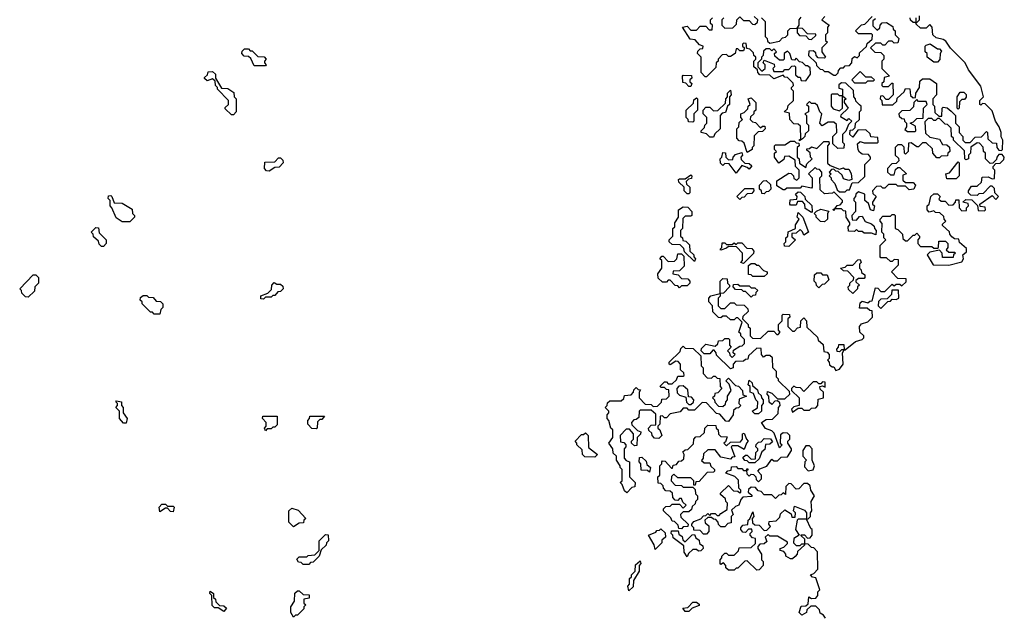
# Model space of a CAD drawing. Extents: x 2528705 to 2678277, y 911730 to 1023331.
# Tile 153 of 241: x 2610700 to 2615930, y 1011999 to 1015175. Entities that reach past the tile are written whole.
import ezdxf

# ---------------------------------------------------------------- set-up
doc = ezdxf.new("R2010")
doc.units = 0

msp = doc.modelspace()

# ---------------------------------------------------------------- linework, layer by layer
at = {"layer": '0CON20XD'}
for points in [[(2615161.7, 1014721.7), (2615141.7, 1014741.7), (2615140, 1014755), (2615130, 1014765), (2615128.3, 1014798.3), (2615088.3, 1014838.3), (2615065, 1014840), (2615051.7, 1014828.3), (2615051.7, 1014811.7), (2615070, 1014805), (2615070, 1014770), (2615090, 1014755), (2615080, 1014745), (2615080, 1014735), (2615100, 1014705), (2615061.7, 1014668.3), (2615060, 1014660), (2615095, 1014640), (2615105, 1014650), (2615120, 1014635), (2615101.7, 1014618.3), (2615088.3, 1014581.7), (2615070, 1014565), (2615070, 1014525), (2615080, 1014515), (2615078.3, 1014491.7), (2615045, 1014490), (2615020, 1014515), (2615020, 1014555), (2615040, 1014575), (2615038.3, 1014618.3), (2615025, 1014630), (2614995, 1014630), (2614961.7, 1014611.7), (2614950, 1014625), (2614960, 1014675), (2614950, 1014685), (2614938.3, 1014718.3), (2614925, 1014730), (2614905, 1014730), (2614895, 1014740), (2614880, 1014725), (2614890, 1014715), (2614890, 1014685), (2614870, 1014675), (2614880, 1014665), (2614880, 1014625), (2614890, 1014615), (2614890, 1014585), (2614871.7, 1014568.3), (2614870, 1014555), (2614858.3, 1014541.7), (2614841.7, 1014531.7), (2614841.7, 1014538.3), (2614850, 1014540), (2614848.3, 1014608.3), (2614835, 1014620), (2614811.7, 1014621.7), (2614790, 1014645), (2614788.3, 1014678.3), (2614760, 1014685), (2614778.3, 1014701.7), (2614781.7, 1014718.3), (2614810, 1014745), (2614810, 1014795), (2614800, 1014805), (2614800, 1014815), (2614810, 1014825), (2614808.3, 1014838.3), (2614778.3, 1014868.3), (2614765, 1014870), (2614755, 1014880), (2614705, 1014860), (2614685, 1014880), (2614631.7, 1014881.7), (2614620, 1014895), (2614618.3, 1014908.3), (2614600, 1014925), (2614600, 1014955), (2614610, 1014965), (2614610, 1014975), (2614600, 1014985), (2614598.3, 1014998.3), (2614578.3, 1015018.3), (2614561.7, 1015021.7), (2614558.3, 1015048.3), (2614545, 1015050), (2614540, 1015045), (2614540, 1015035), (2614550, 1015025), (2614545, 1015010), (2614525, 1015010), (2614515, 1015020), (2614505, 1015020), (2614500, 1014995), (2614475, 1014980), (2614465, 1014980), (2614455, 1014990), (2614431.7, 1014988.3), (2614410, 1014965), (2614410, 1014955), (2614400, 1014945), (2614398.3, 1014921.7), (2614348.3, 1014871.7), (2614341.7, 1014871.7), (2614320, 1014895), (2614320, 1014975), (2614300, 1014995), (2614301.7, 1015008.3), (2614315, 1015020), (2614328.3, 1015021.7), (2614330, 1015035), (2614311.7, 1015041.7), (2614288.3, 1015068.3), (2614261.7, 1015071.7), (2614220, 1015135), (2614245, 1015140), (2614265, 1015120), (2614295, 1015120), (2614315, 1015140), (2614345, 1015140), (2614361.7, 1015121.7), (2614378.3, 1015121.7), (2614380, 1015145), (2614370, 1015155), (2614370, 1015175), (2614380, 1015185)], [(2614440, 1015185), (2614430, 1015175), (2614430, 1015145), (2614445, 1015130), (2614488.3, 1015131.7), (2614508.3, 1015151.7), (2614510, 1015175), (2614525, 1015190), (2614545, 1015170), (2614575, 1015170), (2614591.7, 1015151.7), (2614605, 1015150), (2614618.3, 1015161.7), (2614620, 1015175), (2614601.7, 1015191.7)], [(2614640, 1015185), (2614660, 1015165), (2614660, 1015085), (2614670, 1015075), (2614671.7, 1015061.7), (2614685, 1015050), (2614735, 1015060), (2614751.7, 1015078.3), (2614768.3, 1015081.7), (2614780, 1015095), (2614780, 1015115), (2614791.7, 1015128.3), (2614830, 1015130), (2614840, 1015145), (2614840, 1015175), (2614851.7, 1015188.3)], [(2614977.5, 1015192.5), (2614960, 1015175), (2615000, 1015145), (2614990, 1015135), (2614990, 1015105), (2614980, 1015095), (2614980, 1015065), (2614990, 1015055), (2614960, 1015025), (2614960, 1015005), (2614980, 1014975), (2614975, 1014970), (2614941.7, 1014971.7), (2614930, 1014985), (2614928.3, 1014998.3), (2614915, 1015010), (2614891.7, 1015008.3), (2614890, 1014985), (2614930, 1014945), (2614931.7, 1014931.7), (2614951.7, 1014911.7), (2614965, 1014910), (2614975, 1014900), (2614995, 1014900), (2615025, 1014880), (2615035, 1014880), (2615048.3, 1014891.7), (2615050, 1014905), (2615061.7, 1014918.3), (2615075, 1014920), (2615085, 1014930), (2615108.3, 1014931.7), (2615120, 1014945), (2615121.7, 1014968.3), (2615135, 1014980), (2615148.3, 1014971.7), (2615160, 1014985), (2615161.7, 1014998.3), (2615198.3, 1015031.7), (2615201.7, 1015048.3), (2615228.3, 1015071.7), (2615230, 1015095), (2615225, 1015100), (2615155, 1015100), (2615140, 1015115), (2615171.7, 1015148.3), (2615188.3, 1015151.7), (2615228.3, 1015191.7)], [(2615245, 1015180), (2615231.7, 1015168.3), (2615231.7, 1015141.7), (2615255, 1015120), (2615268.3, 1015131.7), (2615270, 1015145), (2615281.7, 1015158.3), (2615305, 1015160), (2615338.3, 1015138.3), (2615340, 1015125), (2615350, 1015115), (2615350, 1015095), (2615370, 1015075), (2615365, 1015052.5), (2615345, 1015050), (2615335, 1015060), (2615315, 1015060), (2615295, 1015040), (2615285, 1015040), (2615275, 1015050), (2615245, 1015050), (2615220, 1015025), (2615241.7, 1015001.7), (2615275, 1015000), (2615290, 1014985), (2615290, 1014965), (2615280, 1014955), (2615280, 1014915), (2615300, 1014895), (2615320, 1014875), (2615291.7, 1014868.3), (2615290, 1014845), (2615280, 1014835), (2615280, 1014825), (2615285, 1014820), (2615315, 1014820), (2615331.7, 1014838.3), (2615338.3, 1014838.3), (2615340, 1014775), (2615315, 1014750), (2615301.7, 1014751.7), (2615285, 1014770), (2615271.7, 1014768.3), (2615270, 1014755), (2615280, 1014745), (2615281.7, 1014721.7), (2615338.3, 1014721.7), (2615358.3, 1014741.7), (2615361.7, 1014758.3), (2615398.3, 1014791.7), (2615405, 1014810), (2615428.3, 1014808.3), (2615431.7, 1014771.7), (2615445, 1014760), (2615458.3, 1014761.7), (2615460, 1014785), (2615480, 1014815), (2615481.7, 1014848.3), (2615495, 1014860), (2615535, 1014860), (2615570, 1014835), (2615570, 1014775), (2615550, 1014755), (2615550, 1014725), (2615560, 1014715), (2615561.7, 1014681.7), (2615581.7, 1014661.7), (2615598.3, 1014661.7), (2615600, 1014705), (2615605, 1014710), (2615626.7, 1014706.7), (2615648.3, 1014688.3), (2615670, 1014665), (2615670, 1014625), (2615690, 1014605), (2615690, 1014575), (2615710, 1014555), (2615710, 1014535), (2615721.7, 1014521.7), (2615748.3, 1014521.7), (2615775, 1014550), (2615808.3, 1014551.7), (2615835, 1014580), (2615840, 1014575), (2615841.7, 1014541.7), (2615865, 1014520), (2615888.3, 1014518.3), (2615890, 1014495), (2615901.7, 1014481.7), (2615915, 1014480), (2615920, 1014485), (2615922.5, 1014535), (2615913, 1014553), (2615912.5, 1014575), (2615902.5, 1014605), (2615882.5, 1014635), (2615865, 1014690), (2615828.3, 1014728.3), (2615815, 1014730), (2615805, 1014720), (2615800, 1014725), (2615800, 1014745), (2615820, 1014765), (2615805, 1014822.5), (2615739.3, 1014909.3), (2615722.5, 1014945), (2615643.6, 1015023.6), (2615620, 1015060), (2615605, 1015070), (2615568.3, 1015078.3), (2615550, 1015095), (2615546.7, 1015135), (2615535, 1015150), (2615515, 1015130), (2615485, 1015130), (2615461.7, 1015151.7), (2615460, 1015160), (2615445, 1015160), (2615431.7, 1015171.7), (2615430, 1015185)], [(2615460, 1015185), (2615460, 1015160), (2615465, 1015160), (2615480, 1015175), (2615480, 1015195)], [(2614905, 1015070), (2614928.3, 1015091.7), (2614928.3, 1015098.3), (2614885, 1015100), (2614858.3, 1015128.3), (2614830, 1015130), (2614830, 1015105), (2614841.7, 1015091.7), (2614875, 1015090), (2614891.7, 1015071.7), (2614905, 1015070)], [(2615575, 1014950), (2615555, 1014950), (2615520, 1014975), (2615520, 1014995), (2615510, 1015005), (2615510, 1015035), (2615515, 1015040), (2615537, 1015047), (2615575, 1015020), (2615585, 1015020), (2615597, 1015007), (2615590, 1014995), (2615587, 1014963), (2615575, 1014950)], [(2612005, 1014930), (2611945, 1014930), (2611928.3, 1014968.3), (2611915, 1014980), (2611891.7, 1014981.7), (2611880, 1014995), (2611881.7, 1015008.3), (2611895, 1015020), (2611915, 1015020), (2611925, 1015010), (2611935, 1015010), (2611965, 1014980), (2611998.3, 1014978.3), (2612010, 1014965), (2612000, 1014955), (2612000, 1014945), (2612010, 1014935), (2612005, 1014930)], [(2614875, 1014850), (2614900, 1014885), (2614898.3, 1014918.3), (2614885, 1014930), (2614875, 1014930), (2614858.3, 1014948.3), (2614841.7, 1014951.7), (2614825, 1014970), (2614815, 1014960), (2614801.7, 1014961.7), (2614790, 1014995), (2614778.3, 1015008.3), (2614760, 1014995), (2614760, 1014965), (2614755, 1014960), (2614735, 1014960), (2614711.7, 1014981.7), (2614710, 1014995), (2614720, 1015005), (2614705, 1015020), (2614695, 1015010), (2614685, 1015020), (2614665, 1015020), (2614651.7, 1015008.3), (2614650, 1014985), (2614640, 1014975), (2614640, 1014965), (2614620, 1014945), (2614620, 1014925), (2614641.7, 1014901.7), (2614660, 1014915), (2614660, 1014935), (2614650, 1014945), (2614655, 1014960), (2614708.3, 1014938.3), (2614710, 1014925), (2614700, 1014915), (2614705, 1014900), (2614755, 1014900), (2614765, 1014910), (2614785, 1014910), (2614801.7, 1014928.3), (2614815, 1014930), (2614820, 1014925), (2614821.7, 1014881.7), (2614835, 1014870), (2614845, 1014870), (2614851.7, 1014851.7), (2614875, 1014850)], [(2611835, 1014670), (2611825, 1014670), (2611791.7, 1014701.7), (2611791.7, 1014708.3), (2611810, 1014725), (2611810, 1014745), (2611750, 1014805), (2611750, 1014815), (2611740, 1014825), (2611738.3, 1014848.3), (2611725, 1014860), (2611695, 1014850), (2611681.7, 1014861.7), (2611681.7, 1014868.3), (2611698.3, 1014881.7), (2611701.7, 1014898.3), (2611725, 1014900), (2611740, 1014885), (2611740, 1014865), (2611771.7, 1014811.7), (2611805, 1014810), (2611838.3, 1014788.3), (2611840, 1014765), (2611850, 1014755), (2611850, 1014685), (2611835, 1014670)], [(2615195, 1014840), (2615205, 1014850), (2615235, 1014850), (2615240, 1014855), (2615225, 1014870), (2615195, 1014870), (2615165, 1014900), (2615120, 1014855), (2615135, 1014840), (2615195, 1014840)], [(2614265, 1014820), (2614255, 1014820), (2614238.3, 1014838.3), (2614221.7, 1014841.7), (2614220, 1014875), (2614225, 1014880), (2614268.3, 1014878.3), (2614270, 1014865), (2614260, 1014855), (2614260, 1014845), (2614270, 1014835), (2614265, 1014820)], [(2614385, 1014550), (2614365, 1014550), (2614348.3, 1014568.3), (2614320, 1014575), (2614320, 1014585), (2614338.3, 1014601.7), (2614340, 1014615), (2614350, 1014625), (2614350, 1014655), (2614330, 1014675), (2614330, 1014695), (2614345, 1014710), (2614365, 1014710), (2614385, 1014690), (2614408.3, 1014691.7), (2614448.3, 1014731.7), (2614450, 1014755), (2614460, 1014765), (2614460, 1014785), (2614475, 1014800), (2614480, 1014775), (2614470, 1014765), (2614470, 1014725), (2614460, 1014715), (2614448.3, 1014681.7), (2614431.7, 1014678.3), (2614420, 1014665), (2614420, 1014595), (2614391.7, 1014568.3), (2614385, 1014550)], [(2615055, 1014690), (2615070, 1014705), (2615070, 1014770), (2615055, 1014770), (2615045, 1014780), (2615015, 1014780), (2615010, 1014775), (2615010, 1014715), (2615021.7, 1014701.7), (2615055, 1014690)], [(2615685, 1014700), (2615680, 1014705), (2615680, 1014765), (2615695, 1014790), (2615715, 1014790), (2615727.5, 1014777.5), (2615727, 1014763), (2615718.3, 1014751.7), (2615705, 1014750), (2615691.7, 1014738.3), (2615690, 1014705), (2615685, 1014700)], [(2614275, 1014630), (2614251.7, 1014631.7), (2614250, 1014645), (2614240, 1014655), (2614240, 1014695), (2614278.3, 1014731.7), (2614281.7, 1014748.3), (2614295, 1014760), (2614300, 1014755), (2614300, 1014695), (2614280, 1014675), (2614280, 1014635), (2614275, 1014630)], [(2614565, 1014470), (2614548.3, 1014518.3), (2614535, 1014530), (2614521.7, 1014531.7), (2614510, 1014545), (2614510, 1014595), (2614520, 1014605), (2614521.7, 1014628.3), (2614540, 1014645), (2614530, 1014655), (2614530, 1014675), (2614548.3, 1014681.7), (2614568.3, 1014701.7), (2614570, 1014715), (2614580, 1014725), (2614570, 1014755), (2614585, 1014760), (2614610, 1014735), (2614610, 1014695), (2614600, 1014685), (2614600, 1014675), (2614581.7, 1014658.3), (2614580, 1014645), (2614591.7, 1014631.7), (2614608.3, 1014628.3), (2614635, 1014600), (2614645, 1014610), (2614658.3, 1014608.3), (2614660, 1014595), (2614645, 1014580), (2614621.7, 1014578.3), (2614601.7, 1014558.3), (2614600, 1014505), (2614590, 1014495), (2614590, 1014485), (2614565, 1014470)], [(2615455, 1014580), (2615460, 1014585), (2615458.3, 1014608.3), (2615430, 1014625), (2615448.3, 1014631.7), (2615465, 1014650), (2615498.3, 1014651.7), (2615500, 1014705), (2615520, 1014725), (2615515, 1014740), (2615475, 1014740), (2615465, 1014750), (2615450, 1014735), (2615448.3, 1014711.7), (2615428.3, 1014691.7), (2615385, 1014690), (2615370, 1014675), (2615371.7, 1014661.7), (2615385, 1014650), (2615398.3, 1014648.3), (2615400, 1014635), (2615410, 1014625), (2615410, 1014605), (2615401.7, 1014591.7), (2615415, 1014580), (2615455, 1014580)], [(2615408.3, 1013781.7), (2615408.3, 1013798.3), (2615365, 1013800), (2615330, 1013835), (2615368.3, 1013871.7), (2615368.3, 1013898.3), (2615345, 1013900), (2615335, 1013890), (2615325, 1013890), (2615305, 1013910), (2615275, 1013910), (2615270, 1013915), (2615270, 1013975), (2615300, 1014005), (2615290, 1014015), (2615290, 1014035), (2615280, 1014045), (2615281.7, 1014091.7), (2615270, 1014105), (2615270, 1014115), (2615285, 1014130), (2615325, 1014130), (2615335, 1014140), (2615345, 1014140), (2615350, 1014135), (2615350, 1014065), (2615365, 1014060), (2615390, 1014035), (2615391.7, 1014011.7), (2615405, 1014000), (2615415, 1014000), (2615445, 1014030), (2615455, 1014030), (2615465, 1014040), (2615480, 1014025), (2615480, 1014015), (2615470, 1014005), (2615470, 1013985), (2615485, 1013970), (2615545, 1013970), (2615555, 1013960), (2615575, 1013960), (2615580, 1013965), (2615581.7, 1013998.3), (2615618.3, 1013998.3), (2615630, 1013985), (2615630, 1013965), (2615621.7, 1013951.7), (2615635, 1013940), (2615665, 1013940), (2615670, 1013935), (2615660, 1013925), (2615658.3, 1013911.7), (2615601.7, 1013911.7), (2615600, 1013935), (2615585, 1013950), (2615535, 1013940), (2615520, 1013925), (2615551.7, 1013871.7), (2615635, 1013870), (2615705, 1013887.5), (2615712.5, 1013905), (2615710, 1013925), (2615728.3, 1013941.7), (2615728.3, 1013958.3), (2615691.7, 1013991.7), (2615688.3, 1014008.3), (2615665, 1014010), (2615651.7, 1014021.7), (2615640, 1014035), (2615638.3, 1014048.3), (2615601.7, 1014081.7), (2615601.7, 1014088.3), (2615620, 1014105), (2615610, 1014115), (2615608.3, 1014128.3), (2615588.3, 1014148.3), (2615565, 1014150), (2615555, 1014160), (2615531.7, 1014151.7), (2615520, 1014165), (2615520, 1014185), (2615530, 1014195), (2615540, 1014235), (2615555, 1014250), (2615575, 1014250), (2615590, 1014235), (2615581.7, 1014221.7), (2615595, 1014210), (2615615, 1014210), (2615635, 1014190), (2615658.3, 1014191.7), (2615670, 1014205), (2615671.7, 1014218.3), (2615688.3, 1014218.3), (2615690, 1014175), (2615705, 1014160), (2615728.3, 1014161.7), (2615730, 1014175), (2615740, 1014185), (2615738.3, 1014198.3), (2615710, 1014205), (2615725, 1014220), (2615758.3, 1014218.3), (2615788.3, 1014188.3), (2615791.7, 1014161.7), (2615825, 1014160), (2615830, 1014165), (2615828.3, 1014178.3), (2615801.7, 1014181.7), (2615800, 1014195), (2615865, 1014240), (2615885, 1014220), (2615900, 1014235), (2615880, 1014255), (2615878.3, 1014278.3), (2615865, 1014290), (2615855, 1014290), (2615818.3, 1014251.7), (2615795, 1014250), (2615785, 1014240), (2615751.7, 1014241.7), (2615740, 1014255), (2615740, 1014265), (2615755, 1014290), (2615785, 1014290), (2615808.3, 1014311.7), (2615811.7, 1014338.3), (2615845, 1014340), (2615865, 1014330), (2615878.3, 1014331.7), (2615880, 1014375), (2615870, 1014385), (2615870, 1014395), (2615885, 1014410), (2615908.3, 1014411.7), (2615928.3, 1014431.7), (2615930, 1014445), (2615918.3, 1014458.3), (2615901.7, 1014458.3), (2615890, 1014445), (2615888.3, 1014431.7), (2615868.3, 1014411.7), (2615855, 1014410), (2615830, 1014435), (2615830, 1014465), (2615820, 1014475), (2615818.3, 1014498.3), (2615798.3, 1014518.3), (2615785, 1014520), (2615751.7, 1014498.3), (2615750, 1014465), (2615740, 1014455), (2615740, 1014435), (2615725, 1014430), (2615720, 1014435), (2615718.3, 1014478.3), (2615660, 1014535), (2615660, 1014545), (2615650, 1014555), (2615648.3, 1014598.3), (2615628.3, 1014618.3), (2615615, 1014620), (2615585, 1014650), (2615575, 1014650), (2615565, 1014640), (2615555, 1014640), (2615545, 1014650), (2615525, 1014650), (2615508.3, 1014631.7), (2615511.7, 1014571.7), (2615535, 1014550), (2615585, 1014540), (2615601.7, 1014511.7), (2615625, 1014510), (2615638.3, 1014498.3), (2615640, 1014475), (2615630, 1014465), (2615628.3, 1014451.7), (2615595, 1014450), (2615585, 1014440), (2615571.7, 1014441.7), (2615550, 1014465), (2615548.3, 1014488.3), (2615515, 1014520), (2615495, 1014520), (2615475, 1014500), (2615465, 1014500), (2615435, 1014520), (2615421.7, 1014518.3), (2615420, 1014475), (2615405, 1014460), (2615400, 1014465), (2615398.3, 1014498.3), (2615385, 1014510), (2615365, 1014510), (2615350, 1014495), (2615350, 1014455), (2615368.3, 1014438.3), (2615370, 1014425), (2615355, 1014410), (2615331.7, 1014408.3), (2615310, 1014385), (2615310, 1014365), (2615325, 1014350), (2615345, 1014350), (2615351.7, 1014378.3), (2615365, 1014390), (2615375, 1014390), (2615410, 1014355), (2615391.7, 1014348.3), (2615391.7, 1014321.7), (2615405, 1014310), (2615445, 1014310), (2615457.5, 1014295), (2615450, 1014275), (2615425, 1014270), (2615405, 1014290), (2615365, 1014290), (2615355, 1014300), (2615315, 1014300), (2615295, 1014280), (2615285, 1014280), (2615275, 1014290), (2615251.7, 1014288.3), (2615230, 1014265), (2615231.7, 1014251.7), (2615250, 1014235), (2615230, 1014205), (2615230, 1014195), (2615240, 1014185), (2615235, 1014160), (2615220, 1014165), (2615208.3, 1014198.3), (2615190, 1014215), (2615188.3, 1014248.3), (2615155, 1014260), (2615141.7, 1014248.3), (2615140, 1014235), (2615130, 1014225), (2615130, 1014215), (2615140, 1014205), (2615140, 1014155), (2615120, 1014135), (2615121.7, 1014111.7), (2615145, 1014110), (2615161.7, 1014128.3), (2615175, 1014130), (2615191.7, 1014101.7), (2615225, 1014090), (2615238.3, 1014078.3), (2615240, 1014065), (2615250, 1014055), (2615248.3, 1014031.7), (2615225, 1014040), (2615185, 1014040), (2615175, 1014050), (2615155, 1014050), (2615145, 1014060), (2615135, 1014050), (2615101.7, 1014051.7), (2615100, 1014075), (2615110, 1014085), (2615110, 1014095), (2615090, 1014125), (2615088.3, 1014158.3), (2615075, 1014160), (2615065, 1014170), (2615030, 1014170), (2615025, 1014160), (2615021.7, 1014168.3), (2615030, 1014170), (2615041.7, 1014188.3), (2615058.3, 1014191.7), (2615070, 1014205), (2615070, 1014215), (2615025, 1014260), (2615017.5, 1014252.5), (2614975, 1014250), (2614951.7, 1014271.7), (2614950, 1014335), (2614960, 1014345), (2614960, 1014365), (2614948.3, 1014378.3), (2614935, 1014380), (2614925, 1014390), (2614890, 1014355), (2614910, 1014335), (2614910, 1014285), (2614905, 1014280), (2614855, 1014290), (2614845, 1014280), (2614775, 1014280), (2614765, 1014270), (2614755, 1014270), (2614721.7, 1014291.7), (2614721.7, 1014318.3), (2614785, 1014360), (2614798.3, 1014358.3), (2614810, 1014345), (2614811.7, 1014331.7), (2614828.3, 1014321.7), (2614840, 1014335), (2614840, 1014375), (2614820, 1014395), (2614818.3, 1014428.3), (2614785, 1014450), (2614761.7, 1014448.3), (2614758.3, 1014431.7), (2614731.7, 1014411.7), (2614710, 1014445), (2614710, 1014465), (2614720, 1014475), (2614710, 1014485), (2614710, 1014505), (2614715, 1014510), (2614765, 1014510), (2614795, 1014530), (2614815, 1014530), (2614825, 1014520), (2614838.3, 1014518.3), (2614840, 1014505), (2614830, 1014495), (2614830, 1014445), (2614840, 1014435), (2614841.7, 1014411.7), (2614875, 1014390), (2614881.7, 1014408.3), (2614910, 1014435), (2614900, 1014445), (2614898.3, 1014468.3), (2614881.7, 1014481.7), (2614881.7, 1014488.3), (2614895, 1014490), (2614905, 1014500), (2614935, 1014490), (2614971.7, 1014528.3), (2614998.3, 1014528.3), (2615000, 1014515), (2614990, 1014505), (2614991.7, 1014411.7), (2615005, 1014400), (2615055, 1014380), (2615075, 1014387.5), (2615085, 1014380), (2615105, 1014380), (2615117, 1014357), (2615120, 1014325), (2615105, 1014320), (2615075, 1014330), (2615068.3, 1014348.3), (2615048.3, 1014368.3), (2615035, 1014370), (2615025, 1014380), (2615011.7, 1014378.3), (2615000, 1014365), (2615010, 1014355), (2615000, 1014345), (2615010, 1014335), (2615010, 1014325), (2615030, 1014305), (2615041.7, 1014271.7), (2615055, 1014260), (2615085, 1014260), (2615095, 1014270), (2615108.3, 1014271.7), (2615121.7, 1014308.3), (2615155, 1014310), (2615188.3, 1014341.7), (2615190, 1014405), (2615220, 1014435), (2615220, 1014445), (2615208.3, 1014458.3), (2615175, 1014460), (2615161.7, 1014471.7), (2615153, 1014483), (2615150, 1014515), (2615165, 1014527.5), (2615185, 1014520), (2615255, 1014520), (2615260, 1014525), (2615258.3, 1014548.3), (2615221.7, 1014551.7), (2615218.3, 1014568.3), (2615195, 1014590), (2615151.7, 1014588.3), (2615125, 1014550), (2615110, 1014565), (2615111.7, 1014588.3), (2615125, 1014590), (2615138.3, 1014601.7), (2615140, 1014625), (2615160, 1014645), (2615160, 1014685), (2615170, 1014695), (2615170, 1014715), (2615161.7, 1014721.7)], [(2614505, 1014360), (2614468.3, 1014408.3), (2614445, 1014410), (2614435, 1014400), (2614421.7, 1014411.7), (2614420, 1014435), (2614430, 1014445), (2614435, 1014470), (2614448.3, 1014468.3), (2614450, 1014445), (2614465, 1014430), (2614488.3, 1014431.7), (2614490, 1014445), (2614501.7, 1014458.3), (2614535, 1014470), (2614540, 1014455), (2614530, 1014445), (2614531.7, 1014431.7), (2614551.7, 1014411.7), (2614575, 1014410), (2614588.3, 1014398.3), (2614575, 1014380), (2614565, 1014390), (2614535, 1014400), (2614505, 1014360)], [(2612025, 1014370), (2612011.7, 1014371.7), (2612000, 1014385), (2612001.7, 1014418.3), (2612055, 1014420), (2612075, 1014440), (2612085, 1014440), (2612098.3, 1014428.3), (2612100, 1014415), (2612078.3, 1014391.7), (2612055, 1014390), (2612025, 1014370)], [(2615675, 1014330), (2615625, 1014330), (2615620, 1014355), (2615638.3, 1014361.7), (2615685, 1014420), (2615690, 1014415), (2615690, 1014345), (2615675, 1014330)], [(2614255, 1014250), (2614245, 1014250), (2614230, 1014265), (2614230, 1014285), (2614201.7, 1014311.7), (2614200, 1014325), (2614205, 1014330), (2614235, 1014330), (2614265, 1014350), (2614270, 1014345), (2614268.3, 1014331.7), (2614251.7, 1014328.3), (2614240, 1014315), (2614241.7, 1014301.7), (2614260, 1014285), (2614260, 1014255), (2614255, 1014250)], [(2614655, 1014250), (2614641.7, 1014251.7), (2614640, 1014265), (2614630, 1014275), (2614630, 1014295), (2614651.7, 1014318.3), (2614665, 1014320), (2614688.3, 1014298.3), (2614690, 1014275), (2614678.3, 1014261.7), (2614665, 1014260), (2614655, 1014250)], [(2614525, 1014220), (2614510, 1014235), (2614551.7, 1014278.3), (2614598.3, 1014278.3), (2614600, 1014265), (2614588.3, 1014251.7), (2614565, 1014250), (2614548.3, 1014231.7), (2614535, 1014230), (2614525, 1014220)], [(2614905, 1014150), (2614871.7, 1014171.7), (2614870, 1014195), (2614858.3, 1014208.3), (2614831.7, 1014208.3), (2614825, 1014190), (2614795, 1014190), (2614790, 1014195), (2614791.7, 1014218.3), (2614828.3, 1014221.7), (2614830, 1014235), (2614821.7, 1014248.3), (2614835, 1014260), (2614848.3, 1014258.3), (2614870, 1014235), (2614871.7, 1014221.7), (2614908.3, 1014188.3), (2614910, 1014155), (2614905, 1014150)], [(2611285, 1014100), (2611245, 1014100), (2611211.7, 1014121.7), (2611190, 1014175), (2611180, 1014185), (2611180, 1014215), (2611170, 1014225), (2611171.7, 1014238.3), (2611185, 1014240), (2611190, 1014235), (2611201.7, 1014201.7), (2611245, 1014200), (2611298.3, 1014168.3), (2611300, 1014145), (2611310, 1014135), (2611310, 1014125), (2611285, 1014100)], [(2614285, 1013890), (2614231.7, 1013941.7), (2614228.3, 1013958.3), (2614208.3, 1013978.3), (2614165, 1013980), (2614150, 1013995), (2614150, 1014005), (2614170, 1014025), (2614170, 1014065), (2614180, 1014075), (2614180, 1014095), (2614200, 1014125), (2614200, 1014165), (2614225, 1014180), (2614248.3, 1014178.3), (2614270, 1014155), (2614270, 1014135), (2614265, 1014130), (2614235, 1014130), (2614221.7, 1014118.3), (2614220, 1014065), (2614210, 1014055), (2614210, 1014025), (2614220, 1014015), (2614221.7, 1014001.7), (2614238.3, 1013998.3), (2614258.3, 1013978.3), (2614260, 1013945), (2614280, 1013925), (2614280, 1013915), (2614290, 1013905), (2614285, 1013890)], [(2614785, 1013970), (2614761.7, 1013971.7), (2614760, 1013985), (2614770, 1013995), (2614770, 1014015), (2614780, 1014025), (2614781.7, 1014048.3), (2614820, 1014065), (2614820, 1014085), (2614840, 1014115), (2614830, 1014125), (2614835, 1014150), (2614860, 1014125), (2614890, 1014045), (2614865, 1014030), (2614858.3, 1014048.3), (2614845, 1014060), (2614825, 1014040), (2614801.7, 1014038.3), (2614801.7, 1014021.7), (2614820, 1014005), (2614785, 1013970)], [(2614975, 1014100), (2614953, 1014103), (2614930, 1014125), (2614930, 1014135), (2614920, 1014145), (2614931.7, 1014158.3), (2614955, 1014167.5), (2614998.3, 1014158.3), (2614990, 1014145), (2614990, 1014115), (2614975, 1014100)], [(2611145, 1013970), (2611135, 1013970), (2611121.7, 1013981.7), (2611118.3, 1013998.3), (2611091.7, 1014021.7), (2611090, 1014035), (2611080, 1014045), (2611105, 1014070), (2611118.3, 1014068.3), (2611121.7, 1014041.7), (2611160, 1014005), (2611160, 1013985), (2611145, 1013970)], [(2614545, 1013880), (2614530, 1013885), (2614540, 1013895), (2614540, 1013935), (2614508.3, 1013968.3), (2614465, 1013970), (2614455, 1013960), (2614425, 1013950), (2614420, 1013955), (2614430, 1013965), (2614431.7, 1013988.3), (2614445, 1013990), (2614455, 1013980), (2614485, 1013980), (2614495, 1013990), (2614505, 1013980), (2614515, 1013990), (2614535, 1013990), (2614561.7, 1013961.7), (2614588.3, 1013958.3), (2614600, 1013945), (2614598.3, 1013931.7), (2614545, 1013880)], [(2614205, 1013750), (2614195, 1013760), (2614181.7, 1013761.7), (2614155, 1013790), (2614145, 1013790), (2614135, 1013780), (2614115, 1013780), (2614091.7, 1013801.7), (2614090, 1013825), (2614110, 1013855), (2614110, 1013895), (2614100, 1013905), (2614111.7, 1013918.3), (2614118.3, 1013918.3), (2614145, 1013890), (2614178.3, 1013891.7), (2614190, 1013905), (2614195, 1013930), (2614215, 1013930), (2614228.3, 1013918.3), (2614230, 1013865), (2614205, 1013840), (2614171.7, 1013838.3), (2614170, 1013825), (2614198.3, 1013818.3), (2614215, 1013800), (2614248.3, 1013798.3), (2614260, 1013785), (2614260, 1013775), (2614245, 1013760), (2614215, 1013760), (2614205, 1013750)], [(2615125, 1013720), (2615101.7, 1013741.7), (2615100, 1013755), (2615110, 1013765), (2615110, 1013775), (2615128.3, 1013791.7), (2615130, 1013805), (2615098.3, 1013838.3), (2615075, 1013840), (2615060, 1013855), (2615085, 1013860), (2615095, 1013870), (2615125, 1013870), (2615151.7, 1013898.3), (2615165, 1013900), (2615170, 1013885), (2615160, 1013875), (2615160, 1013855), (2615170, 1013845), (2615171.7, 1013831.7), (2615188.3, 1013818.3), (2615190, 1013805), (2615185, 1013800), (2615155, 1013800), (2615141.7, 1013788.3), (2615141.7, 1013781.7), (2615160, 1013765), (2615150, 1013755), (2615150, 1013745), (2615125, 1013720)], [(2614655, 1013810), (2614595, 1013810), (2614585, 1013820), (2614571.7, 1013821.7), (2614571.7, 1013868.3), (2614585, 1013880), (2614605, 1013880), (2614615, 1013870), (2614625, 1013870), (2614651.7, 1013841.7), (2614670, 1013835), (2614670, 1013825), (2614655, 1013810)], [(2610745, 1013700), (2610731.7, 1013701.7), (2610711.7, 1013721.7), (2610710, 1013735), (2610700, 1013745), (2610771.7, 1013818.3), (2610785, 1013820), (2610800, 1013805), (2610800, 1013775), (2610780, 1013755), (2610778.3, 1013731.7), (2610745, 1013700)], [(2614980, 1011995), (2614970, 1012010), (2614951.7, 1012021.7), (2614948.3, 1012038.3), (2614928.3, 1012058.3), (2614901.7, 1012058.3), (2614881.7, 1012038.3), (2614880, 1012025), (2614855, 1012010), (2614840, 1012025), (2614851.7, 1012058.3), (2614875, 1012060), (2614888.3, 1012071.7), (2614891.7, 1012108.3), (2614905, 1012100), (2614928.3, 1012101.7), (2614940, 1012115), (2614940, 1012135), (2614950, 1012145), (2614928.3, 1012208.3), (2614911.7, 1012211.7), (2614900, 1012225), (2614918.3, 1012231.7), (2614940, 1012255), (2614937, 1012347), (2614918.3, 1012368.3), (2614905, 1012370), (2614888.3, 1012388.3), (2614870, 1012390), (2614868.3, 1012381.7), (2614831.7, 1012348.3), (2614830, 1012335), (2614818.3, 1012321.7), (2614805, 1012310), (2614795, 1012310), (2614770, 1012325), (2614770, 1012335), (2614758.3, 1012348.3), (2614740, 1012355), (2614740, 1012365), (2614758.3, 1012371.7), (2614778.3, 1012391.7), (2614778.3, 1012398.3), (2614725, 1012430), (2614685, 1012430), (2614675, 1012440), (2614660, 1012425), (2614668.3, 1012401.7), (2614655, 1012390), (2614631.7, 1012388.3), (2614620, 1012375), (2614620, 1012365), (2614640, 1012335), (2614640, 1012305), (2614650, 1012295), (2614650, 1012275), (2614628.3, 1012251.7), (2614615, 1012250), (2614565, 1012300), (2614551.7, 1012298.3), (2614515, 1012260), (2614505, 1012260), (2614495, 1012250), (2614465, 1012250), (2614451.7, 1012261.7), (2614450, 1012275), (2614438.3, 1012288.3), (2614425, 1012280), (2614420, 1012285), (2614420, 1012305), (2614430, 1012315), (2614430, 1012325), (2614445, 1012340), (2614455, 1012340), (2614465, 1012330), (2614495, 1012330), (2614518.3, 1012351.7), (2614521.7, 1012368.3), (2614585, 1012370), (2614608.3, 1012391.7), (2614608.3, 1012418.3), (2614591.7, 1012421.7), (2614580, 1012435), (2614580, 1012445), (2614590, 1012455), (2614588.3, 1012468.3), (2614571.7, 1012468.3), (2614555, 1012450), (2614541.7, 1012451.7), (2614530, 1012465), (2614530, 1012475), (2614541.7, 1012488.3), (2614568.3, 1012491.7), (2614570, 1012515), (2614578.3, 1012521.7), (2614595, 1012560), (2614600, 1012535), (2614590, 1012525), (2614591.7, 1012501.7), (2614605, 1012490), (2614628.3, 1012488.3), (2614655, 1012460), (2614668.3, 1012461.7), (2614688.3, 1012481.7), (2614680, 1012495), (2614681.7, 1012508.3), (2614718.3, 1012511.7), (2614738.3, 1012531.7), (2614741.7, 1012548.3), (2614765, 1012570), (2614798.3, 1012548.3), (2614801.7, 1012531.7), (2614818.3, 1012531.7), (2614820, 1012555), (2614810, 1012565), (2614815, 1012590), (2614868.3, 1012568.3), (2614880, 1012555), (2614880, 1012520), (2614888.3, 1012521.7), (2614900, 1012535), (2614900, 1012555), (2614907.5, 1012565), (2614903.3, 1012615), (2614922.5, 1012645), (2614902.5, 1012675), (2614898.3, 1012698.3), (2614885, 1012710), (2614865, 1012710), (2614838.3, 1012681.7), (2614825, 1012680), (2614798.3, 1012708.3), (2614785, 1012710), (2614770, 1012695), (2614768.3, 1012651.7), (2614755, 1012660), (2614745, 1012650), (2614731.7, 1012648.3), (2614715, 1012630), (2614695, 1012650), (2614655, 1012650), (2614638.3, 1012668.3), (2614621.7, 1012671.7), (2614608.3, 1012688.3), (2614585, 1012690), (2614571.7, 1012678.3), (2614570, 1012665), (2614588.3, 1012648.3), (2614588.3, 1012641.7), (2614541.7, 1012638.3), (2614530, 1012625), (2614520, 1012595), (2614501.7, 1012588.3), (2614481.7, 1012568.3), (2614490, 1012545), (2614480, 1012535), (2614478.3, 1012501.7), (2614461.7, 1012498.3), (2614445, 1012480), (2614425, 1012480), (2614411.7, 1012491.7), (2614410, 1012505), (2614398.3, 1012518.3), (2614385, 1012520), (2614375, 1012530), (2614355, 1012530), (2614340, 1012515), (2614341.7, 1012501.7), (2614360, 1012485), (2614360, 1012455), (2614348.3, 1012441.7), (2614331.7, 1012441.7), (2614315, 1012460), (2614281.7, 1012461.7), (2614280, 1012475), (2614270, 1012485), (2614270, 1012495), (2614281.7, 1012508.3), (2614318.3, 1012521.7), (2614331.7, 1012538.3), (2614345, 1012540), (2614355, 1012550), (2614365, 1012540), (2614375, 1012550), (2614395, 1012550), (2614405, 1012540), (2614415, 1012540), (2614425, 1012550), (2614458.3, 1012571.7), (2614460, 1012605), (2614450, 1012615), (2614448.3, 1012628.3), (2614421.7, 1012651.7), (2614421.7, 1012658.3), (2614465, 1012700), (2614491.7, 1012671.7), (2614515, 1012670), (2614525, 1012660), (2614530, 1012665), (2614530, 1012675), (2614520, 1012685), (2614518.3, 1012728.3), (2614498.3, 1012748.3), (2614450, 1012765), (2614461.7, 1012778.3), (2614478.3, 1012781.7), (2614481.7, 1012798.3), (2614505, 1012800), (2614515, 1012790), (2614535, 1012790), (2614545, 1012780), (2614560, 1012780), (2614561.7, 1012788.3), (2614568.3, 1012788.3), (2614568.3, 1012781.7), (2614560, 1012780), (2614561.7, 1012761.7), (2614575, 1012750), (2614585, 1012760), (2614598.3, 1012758.3), (2614610, 1012745), (2614611.7, 1012731.7), (2614625, 1012720), (2614640, 1012735), (2614640, 1012755), (2614620, 1012775), (2614631.7, 1012788.3), (2614668.3, 1012801.7), (2614695, 1012840), (2614705, 1012830), (2614725, 1012830), (2614745, 1012850), (2614778.3, 1012851.7), (2614800, 1012885), (2614800, 1012895), (2614780, 1012925), (2614780, 1012935), (2614790, 1012945), (2614790, 1012965), (2614778.3, 1012978.3), (2614755, 1012980), (2614741.7, 1012968.3), (2614740, 1012925), (2614750, 1012915), (2614735, 1012900), (2614708.3, 1012978.3), (2614695, 1012990), (2614661.7, 1013001.7), (2614640, 1013035), (2614665, 1013050), (2614698.3, 1013051.7), (2614728.3, 1013081.7), (2614730, 1013115), (2614740, 1013125), (2614738.3, 1013138.3), (2614725, 1013150), (2614711.7, 1013148.3), (2614695, 1013130), (2614681.7, 1013141.7), (2614680, 1013175), (2614670, 1013185), (2614671.7, 1013198.3), (2614695, 1013190), (2614725, 1013160), (2614765, 1013160), (2614790, 1013185), (2614788.3, 1013198.3), (2614730, 1013255), (2614730, 1013265), (2614720, 1013275), (2614720, 1013305), (2614700, 1013325), (2614698.3, 1013378.3), (2614685, 1013390), (2614665, 1013390), (2614651.7, 1013381.7), (2614640, 1013395), (2614638.3, 1013428.3), (2614615, 1013430), (2614571.7, 1013388.3), (2614568.3, 1013371.7), (2614555, 1013370), (2614545, 1013360), (2614501.7, 1013358.3), (2614490, 1013345), (2614490, 1013325), (2614475, 1013320), (2614401.7, 1013391.7), (2614400, 1013405), (2614388.3, 1013418.3), (2614381.7, 1013418.3), (2614365, 1013400), (2614335, 1013400), (2614320, 1013415), (2614321.7, 1013428.3), (2614345, 1013450), (2614395, 1013440), (2614408.3, 1013451.7), (2614411.7, 1013468.3), (2614435, 1013470), (2614445, 1013480), (2614465, 1013480), (2614470, 1013475), (2614470, 1013445), (2614480, 1013435), (2614460, 1013415), (2614470, 1013405), (2614471.7, 1013391.7), (2614485, 1013380), (2614500, 1013395), (2614490, 1013405), (2614491.7, 1013418.3), (2614525, 1013440), (2614538.3, 1013441.7), (2614550, 1013455), (2614550, 1013475), (2614530, 1013495), (2614530, 1013505), (2614520, 1013515), (2614538.3, 1013568.3), (2614515, 1013590), (2614505, 1013590), (2614495, 1013580), (2614475, 1013580), (2614455, 1013600), (2614435, 1013600), (2614425, 1013590), (2614411.7, 1013591.7), (2614381.7, 1013621.7), (2614380, 1013655), (2614360, 1013675), (2614360, 1013695), (2614371.7, 1013708.3), (2614420, 1013720), (2614420, 1013785), (2614435, 1013800), (2614458.3, 1013798.3), (2614460, 1013775), (2614470, 1013765), (2614470, 1013755), (2614438.3, 1013721.7), (2614420, 1013720), (2614420, 1013705), (2614410, 1013695), (2614410, 1013655), (2614425, 1013640), (2614445, 1013640), (2614475, 1013670), (2614495, 1013670), (2614505, 1013660), (2614548.3, 1013658.3), (2614568.3, 1013638.3), (2614570, 1013625), (2614541.7, 1013598.3), (2614540, 1013585), (2614570, 1013555), (2614570, 1013545), (2614580, 1013535), (2614580, 1013495), (2614591.7, 1013481.7), (2614635, 1013480), (2614675, 1013520), (2614705, 1013520), (2614721.7, 1013501.7), (2614728.3, 1013501.7), (2614740, 1013515), (2614730, 1013525), (2614730, 1013555), (2614750, 1013575), (2614750, 1013605), (2614755, 1013610), (2614788.3, 1013608.3), (2614790, 1013595), (2614780, 1013585), (2614780, 1013545), (2614805, 1013520), (2614815, 1013520), (2614831.7, 1013538.3), (2614848.3, 1013541.7), (2614850, 1013575), (2614865, 1013590), (2614880, 1013575), (2614881.7, 1013541.7), (2614938.3, 1013488.3), (2614941.7, 1013471.7), (2614968.3, 1013448.3), (2614971.7, 1013411.7), (2614988.3, 1013408.3), (2615000, 1013395), (2615000, 1013375), (2614990, 1013365), (2615000, 1013355), (2615001.7, 1013341.7), (2615015, 1013330), (2615025, 1013330), (2615035, 1013310), (2615055, 1013317.5), (2615073.3, 1013345), (2615070, 1013405), (2615080, 1013420), (2615065, 1013420), (2615055, 1013410), (2615041.7, 1013411.7), (2615040, 1013425), (2615050, 1013435), (2615051.7, 1013448.3), (2615078.3, 1013448.3), (2615080, 1013420), (2615085, 1013420), (2615140, 1013465), (2615175, 1013476.2), (2615183.8, 1013485), (2615183.8, 1013495), (2615162.5, 1013515), (2615160, 1013545), (2615171.7, 1013558.3), (2615205, 1013570), (2615230, 1013595), (2615228.3, 1013628.3), (2615215, 1013630), (2615201.7, 1013641.7), (2615161.7, 1013641.7), (2615165, 1013670), (2615175, 1013680), (2615205, 1013670), (2615215, 1013680), (2615228.3, 1013681.7), (2615245, 1013750), (2615258.3, 1013748.3), (2615275, 1013730), (2615295, 1013730), (2615335, 1013770), (2615345, 1013760), (2615355, 1013770), (2615375, 1013770), (2615385, 1013760), (2615408.3, 1013781.7)], [(2614945, 1013750), (2614931.7, 1013761.7), (2614930, 1013775), (2614920, 1013785), (2614921.7, 1013818.3), (2614935, 1013830), (2614955, 1013830), (2614965, 1013820), (2614988.3, 1013818.3), (2614998.3, 1013791.7), (2614975, 1013770), (2614961.7, 1013768.3), (2614945, 1013750)], [(2611995, 1013690), (2611981.7, 1013691.7), (2611981.7, 1013708.3), (2612018.3, 1013721.7), (2612038.3, 1013741.7), (2612040, 1013765), (2612051.7, 1013778.3), (2612065, 1013770), (2612085, 1013770), (2612098.3, 1013758.3), (2612100, 1013745), (2612085, 1013730), (2612071.7, 1013728.3), (2612055, 1013710), (2612045, 1013710), (2612035, 1013700), (2612005, 1013700), (2611995, 1013690)], [(2614585, 1013700), (2614555, 1013730), (2614545, 1013730), (2614535, 1013740), (2614501.7, 1013741.7), (2614490, 1013755), (2614491.7, 1013768.3), (2614515, 1013770), (2614525, 1013760), (2614575, 1013760), (2614585, 1013750), (2614605, 1013750), (2614620, 1013735), (2614610, 1013725), (2614608.3, 1013711.7), (2614595, 1013710), (2614585, 1013700)], [(2615275, 1013640), (2615311.7, 1013678.3), (2615325, 1013680), (2615335, 1013690), (2615355, 1013687.5), (2615370, 1013695), (2615368.3, 1013738.3), (2615331.7, 1013738.3), (2615330, 1013715), (2615308.3, 1013691.7), (2615275, 1013690), (2615261.7, 1013678.3), (2615260, 1013655), (2615275, 1013640)], [(2611445, 1013610), (2611415, 1013610), (2611405, 1013620), (2611395, 1013620), (2611350, 1013665), (2611350, 1013675), (2611340, 1013685), (2611341.7, 1013698.3), (2611355, 1013710), (2611375, 1013710), (2611385, 1013700), (2611408.3, 1013698.3), (2611425, 1013680), (2611448.3, 1013678.3), (2611460, 1013665), (2611460, 1013645), (2611450, 1013635), (2611445, 1013610)], [(2613925, 1012660), (2613911.7, 1012671.7), (2613900, 1012705), (2613890, 1012715), (2613900, 1012725), (2613900, 1012785), (2613890, 1012795), (2613890, 1012805), (2613870, 1012835), (2613870, 1012855), (2613851.7, 1012871.7), (2613850, 1012895), (2613830, 1012925), (2613850, 1012955), (2613850, 1012995), (2613840, 1013005), (2613830, 1013045), (2613820, 1013055), (2613820, 1013075), (2613830, 1013085), (2613830, 1013095), (2613810, 1013115), (2613820, 1013125), (2613821.7, 1013138.3), (2613835, 1013150), (2613895, 1013150), (2613908.3, 1013161.7), (2613911.7, 1013178.3), (2613948.3, 1013181.7), (2613960, 1013195), (2613961.7, 1013208.3), (2613975, 1013220), (2613985, 1013210), (2613998.3, 1013208.3), (2613990, 1013195), (2613990, 1013165), (2614021.7, 1013131.7), (2614055, 1013130), (2614065, 1013120), (2614088.3, 1013121.7), (2614108.3, 1013141.7), (2614111.7, 1013158.3), (2614135, 1013160), (2614150, 1013175), (2614148.3, 1013208.3), (2614135, 1013210), (2614125, 1013220), (2614105, 1013220), (2614101.7, 1013228.3), (2614125, 1013250), (2614135, 1013250), (2614145, 1013240), (2614165, 1013240), (2614188.3, 1013261.7), (2614195, 1013280), (2614225, 1013280), (2614230, 1013285), (2614228.3, 1013298.3), (2614210, 1013315), (2614210, 1013345), (2614198.3, 1013358.3), (2614185, 1013360), (2614155, 1013340), (2614150, 1013345), (2614150, 1013355), (2614208.3, 1013411.7), (2614211.7, 1013428.3), (2614225, 1013440), (2614235, 1013430), (2614277, 1013427), (2614318.3, 1013388.3), (2614320, 1013335), (2614330, 1013325), (2614330, 1013295), (2614351.7, 1013271.7), (2614375, 1013270), (2614385, 1013280), (2614395, 1013280), (2614405, 1013270), (2614418.3, 1013268.3), (2614420, 1013225), (2614430, 1013215), (2614408.3, 1013191.7), (2614391.7, 1013188.3), (2614390, 1013175), (2614380, 1013165), (2614390, 1013155), (2614391.7, 1013141.7), (2614411.7, 1013121.7), (2614435, 1013120), (2614448.3, 1013131.7), (2614450, 1013145), (2614460, 1013155), (2614460, 1013175), (2614480, 1013205), (2614468.3, 1013238.3), (2614450, 1013255), (2614465, 1013270), (2614501.7, 1013231.7), (2614518.3, 1013228.3), (2614540, 1013205), (2614541.7, 1013181.7), (2614560, 1013175), (2614521.7, 1013158.3), (2614520, 1013135), (2614530, 1013125), (2614518.3, 1013111.7), (2614505, 1013110), (2614491.7, 1013098.3), (2614490, 1013075), (2614465, 1013040), (2614451.7, 1013041.7), (2614418.3, 1013078.3), (2614401.7, 1013081.7), (2614348.3, 1013138.3), (2614325, 1013140), (2614285, 1013100), (2614255, 1013100), (2614245, 1013110), (2614225, 1013110), (2614208.3, 1013091.7), (2614155, 1013080), (2614135, 1013060), (2614125, 1013060), (2614115, 1013070), (2614101.7, 1013068.3), (2614100, 1013025), (2614090, 1013015), (2614090, 1013005), (2614100, 1012995), (2614110, 1012965), (2614095, 1012950), (2614071.7, 1012951.7), (2614060, 1012965), (2614058.3, 1012978.3), (2614041.7, 1012991.7), (2614040, 1013005), (2614055, 1013020), (2614078.3, 1013021.7), (2614078.3, 1013078.3), (2614055, 1013100), (2613995, 1013100), (2613990, 1013095), (2613988.3, 1013061.7), (2613975, 1013050), (2613961.7, 1013048.3), (2613950, 1013035), (2613951.7, 1013021.7), (2613981.7, 1012991.7), (2614000, 1012985), (2613998.3, 1012971.7), (2613980, 1012955), (2613978.3, 1012911.7), (2613965, 1012910), (2613950, 1012925), (2613950, 1012935), (2613960, 1012945), (2613960, 1012975), (2613938.3, 1012998.3), (2613921.7, 1012998.3), (2613890, 1012965), (2613891.7, 1012931.7), (2613908.3, 1012928.3), (2613920, 1012915), (2613920, 1012905), (2613910, 1012895), (2613910, 1012845), (2613921.7, 1012831.7), (2613940, 1012825), (2613940, 1012745), (2613970, 1012715), (2613968.3, 1012691.7), (2613951.7, 1012688.3), (2613925, 1012660)], [(2614265, 1013130), (2614278.3, 1013141.7), (2614280, 1013155), (2614268.3, 1013168.3), (2614251.7, 1013171.7), (2614248.3, 1013208.3), (2614225, 1013230), (2614201.7, 1013228.3), (2614190, 1013215), (2614191.7, 1013191.7), (2614205, 1013180), (2614238.3, 1013168.3), (2614241.7, 1013141.7), (2614255, 1013130), (2614265, 1013130)], [(2614625, 1013080), (2614605, 1013080), (2614590, 1013095), (2614618.3, 1013111.7), (2614620, 1013145), (2614610, 1013155), (2614598.3, 1013188.3), (2614580, 1013195), (2614580, 1013225), (2614570, 1013235), (2614575, 1013260), (2614590, 1013245), (2614591.7, 1013231.7), (2614618.3, 1013208.3), (2614621.7, 1013191.7), (2614638.3, 1013178.3), (2614640, 1013165), (2614650, 1013155), (2614650, 1013135), (2614640, 1013125), (2614640, 1013095), (2614625, 1013080)], [(2614805, 1013090), (2614835, 1013110), (2614855, 1013110), (2614865, 1013100), (2614895, 1013100), (2614905, 1013110), (2614928.3, 1013111.7), (2614940, 1013125), (2614941.7, 1013158.3), (2614970, 1013165), (2614970, 1013195), (2614951.7, 1013211.7), (2614950, 1013225), (2614965, 1013230), (2614978.3, 1013221.7), (2614978.3, 1013248.3), (2614965, 1013250), (2614955, 1013240), (2614945, 1013240), (2614935, 1013250), (2614915, 1013250), (2614865, 1013200), (2614848.3, 1013218.3), (2614825, 1013220), (2614811.7, 1013228.3), (2614800, 1013215), (2614800, 1013205), (2614840, 1013165), (2614840, 1013125), (2614811.7, 1013118.3), (2614800, 1013105), (2614805, 1013090)], [(2611265, 1013030), (2611251.7, 1013031.7), (2611230, 1013055), (2611230, 1013095), (2611210, 1013115), (2611220, 1013125), (2611220, 1013135), (2611210, 1013145), (2611215, 1013150), (2611240, 1013145), (2611240, 1013125), (2611250, 1013115), (2611250, 1013085), (2611270, 1013055), (2611265, 1013030)], [(2612005, 1012990), (2612000, 1013005), (2612010, 1013015), (2612010, 1013035), (2611990, 1013055), (2611991.7, 1013068.3), (2612068.3, 1013068.3), (2612068.3, 1013021.7), (2612055, 1013010), (2612045, 1013010), (2612035, 1013000), (2612015, 1013000), (2612005, 1012990)], [(2612275, 1013000), (2612251.7, 1013001.7), (2612230, 1013025), (2612230, 1013045), (2612240, 1013055), (2612241.7, 1013068.3), (2612318.3, 1013068.3), (2612305, 1013050), (2612295, 1013050), (2612281.7, 1013038.3), (2612280, 1013005), (2612275, 1013000)], [(2614215, 1012470), (2614201.7, 1012471.7), (2614198.3, 1012488.3), (2614178.3, 1012508.3), (2614165, 1012510), (2614158.3, 1012528.3), (2614120, 1012565), (2614120, 1012575), (2614131.7, 1012588.3), (2614155, 1012590), (2614165, 1012600), (2614205, 1012600), (2614225, 1012580), (2614240, 1012595), (2614221.7, 1012611.7), (2614215, 1012630), (2614205, 1012630), (2614195, 1012620), (2614181.7, 1012621.7), (2614170, 1012635), (2614168.3, 1012658.3), (2614155, 1012670), (2614131.7, 1012671.7), (2614120, 1012685), (2614118.3, 1012698.3), (2614105, 1012710), (2614091.7, 1012711.7), (2614090, 1012745), (2614100, 1012755), (2614100, 1012805), (2614110, 1012815), (2614110, 1012825), (2614115, 1012830), (2614128.3, 1012828.3), (2614161.7, 1012791.7), (2614168.3, 1012791.7), (2614171.7, 1012808.3), (2614188.3, 1012811.7), (2614201.7, 1012828.3), (2614215, 1012830), (2614228.3, 1012841.7), (2614230, 1012865), (2614221.7, 1012878.3), (2614235, 1012890), (2614248.3, 1012891.7), (2614278.3, 1012921.7), (2614280, 1012945), (2614291.7, 1012958.3), (2614315, 1012960), (2614338.3, 1012981.7), (2614340, 1013005), (2614355, 1013020), (2614398.3, 1013018.3), (2614400, 1013005), (2614410, 1012995), (2614411.7, 1012971.7), (2614425, 1012960), (2614458.3, 1012958.3), (2614448.3, 1012931.7), (2614440, 1012925), (2614455, 1012910), (2614475, 1012930), (2614528.3, 1012931.7), (2614540, 1012945), (2614540, 1012975), (2614548.3, 1012978.3), (2614560, 1012945), (2614570, 1012935), (2614560, 1012925), (2614548.3, 1012891.7), (2614515, 1012910), (2614485, 1012910), (2614480, 1012905), (2614498.3, 1012851.7), (2614485, 1012850), (2614475, 1012840), (2614425, 1012850), (2614395, 1012890), (2614355, 1012890), (2614331.7, 1012868.3), (2614330, 1012845), (2614321.7, 1012831.7), (2614335, 1012820), (2614365, 1012820), (2614371.7, 1012801.7), (2614390, 1012785), (2614390, 1012775), (2614385, 1012770), (2614351.7, 1012768.3), (2614308.3, 1012721.7), (2614291.7, 1012718.3), (2614288.3, 1012701.7), (2614281.7, 1012701.7), (2614280, 1012725), (2614265, 1012740), (2614195, 1012740), (2614175, 1012760), (2614161.7, 1012748.3), (2614160, 1012725), (2614181.7, 1012701.7), (2614215, 1012700), (2614225, 1012690), (2614275, 1012690), (2614288.3, 1012678.3), (2614290, 1012655), (2614300, 1012645), (2614300, 1012625), (2614290, 1012615), (2614288.3, 1012601.7), (2614271.7, 1012588.3), (2614268.3, 1012571.7), (2614255, 1012560), (2614225, 1012560), (2614210, 1012545), (2614211.7, 1012531.7), (2614250, 1012495), (2614248.3, 1012481.7), (2614225, 1012480), (2614215, 1012470)], [(2613755, 1012850), (2613701.7, 1012851.7), (2613690, 1012865), (2613688.3, 1012888.3), (2613660, 1012915), (2613660, 1012925), (2613650, 1012935), (2613685, 1012970), (2613695, 1012970), (2613705, 1012980), (2613720, 1012965), (2613721.7, 1012901.7), (2613770, 1012865), (2613755, 1012850)], [(2614605, 1012820), (2614575, 1012820), (2614565, 1012830), (2614551.7, 1012831.7), (2614541.7, 1012848.3), (2614555, 1012860), (2614565, 1012860), (2614585, 1012840), (2614608.3, 1012841.7), (2614610, 1012875), (2614620, 1012885), (2614620, 1012895), (2614610, 1012905), (2614611.7, 1012918.3), (2614625, 1012930), (2614638.3, 1012931.7), (2614655, 1012950), (2614688.3, 1012948.3), (2614698.3, 1012931.7), (2614685, 1012920), (2614661.7, 1012918.3), (2614658.3, 1012891.7), (2614641.7, 1012878.3), (2614628.3, 1012841.7), (2614605, 1012820)], [(2614887.5, 1012777.5), (2614915, 1012782.5), (2614921.2, 1012805), (2614910, 1012835), (2614910, 1012895), (2614895, 1012910), (2614875, 1012910), (2614860, 1012885), (2614860, 1012855), (2614880, 1012835), (2614870, 1012825), (2614868.3, 1012798.3), (2614887.5, 1012777.5)], [(2614045, 1012770), (2614035, 1012780), (2614001.7, 1012781.7), (2614000, 1012815), (2613990, 1012825), (2613991.7, 1012848.3), (2614005, 1012850), (2614028.3, 1012828.3), (2614031.7, 1012811.7), (2614050, 1012795), (2614045, 1012770)], [(2611515, 1012560), (2611501.7, 1012561.7), (2611485, 1012580), (2611475, 1012580), (2611445, 1012560), (2611440, 1012585), (2611455, 1012600), (2611475, 1012600), (2611485, 1012590), (2611515, 1012590), (2611520, 1012585), (2611515, 1012560)], [(2612155, 1012480), (2612130, 1012505), (2612130, 1012565), (2612145, 1012580), (2612178.3, 1012568.3), (2612220, 1012525), (2612210, 1012515), (2612208.3, 1012501.7), (2612185, 1012500), (2612155, 1012480)], [(2614845, 1012380), (2614855, 1012390), (2614870, 1012390), (2614870, 1012415), (2614851.7, 1012431.7), (2614851.7, 1012438.3), (2614868.3, 1012438.3), (2614885, 1012420), (2614898.3, 1012421.7), (2614910, 1012435), (2614910, 1012465), (2614901.7, 1012471.7), (2614880, 1012520), (2614835, 1012520), (2614830, 1012515), (2614820, 1012465), (2614840, 1012435), (2614811.7, 1012418.3), (2614810, 1012395), (2614825, 1012380), (2614845, 1012380)], [(2612235, 1012280), (2612205, 1012280), (2612195, 1012290), (2612181.7, 1012291.7), (2612171.7, 1012308.3), (2612185, 1012320), (2612225, 1012320), (2612233, 1012327), (2612268.3, 1012331.7), (2612290, 1012355), (2612290, 1012405), (2612325, 1012440), (2612338.3, 1012438.3), (2612340, 1012405), (2612330, 1012395), (2612328.3, 1012381.7), (2612301.7, 1012358.3), (2612290, 1012325), (2612278.3, 1012311.7), (2612258.3, 1012291.7), (2612245, 1012290), (2612235, 1012280)], [(2614075, 1012360), (2614070, 1012385), (2614040, 1012435), (2614078.3, 1012451.7), (2614085, 1012460), (2614098.3, 1012461.7), (2614105, 1012470), (2614128.3, 1012448.3), (2614130, 1012425), (2614111.7, 1012408.3), (2614110, 1012395), (2614075, 1012360)], [(2614245, 1012320), (2614230, 1012345), (2614228.3, 1012378.3), (2614171.7, 1012421.7), (2614170, 1012435), (2614160, 1012445), (2614161.7, 1012458.3), (2614198.3, 1012458.3), (2614201.7, 1012441.7), (2614218.3, 1012428.3), (2614221.7, 1012411.7), (2614235, 1012400), (2614271.7, 1012438.3), (2614285, 1012440), (2614291.7, 1012421.7), (2614308.3, 1012408.3), (2614311.7, 1012391.7), (2614328.3, 1012378.3), (2614330, 1012365), (2614318.3, 1012351.7), (2614305, 1012350), (2614295, 1012360), (2614275, 1012360), (2614251.7, 1012338.3), (2614245, 1012320)], [(2613935, 1012140), (2613930, 1012165), (2613940, 1012175), (2613940, 1012205), (2613950, 1012215), (2613950, 1012225), (2613970, 1012245), (2613971.7, 1012278.3), (2613995, 1012300), (2614000, 1012285), (2613990, 1012275), (2613990, 1012245), (2613960, 1012195), (2613958.3, 1012161.7), (2613935, 1012140)], [(2611785, 1012030), (2611755, 1012050), (2611735, 1012050), (2611721.7, 1012061.7), (2611720, 1012115), (2611710, 1012125), (2611711.7, 1012138.3), (2611730, 1012125), (2611730, 1012105), (2611740, 1012095), (2611741.7, 1012081.7), (2611761.7, 1012061.7), (2611785, 1012060), (2611798.3, 1012048.3), (2611785, 1012030)], [(2612155, 1012000), (2612140, 1012025), (2612140, 1012055), (2612160, 1012085), (2612161.7, 1012128.3), (2612175, 1012140), (2612185, 1012140), (2612205, 1012120), (2612238.3, 1012118.3), (2612238.3, 1012101.7), (2612210, 1012095), (2612210, 1012075), (2612220, 1012065), (2612210, 1012055), (2612210, 1012045), (2612175, 1012010), (2612165, 1012010), (2612155, 1012000)], [(2614255, 1012030), (2614235, 1012030), (2614221.7, 1012048.3), (2614248.3, 1012051.7), (2614275, 1012080), (2614295, 1012080), (2614308.3, 1012068.3), (2614308.3, 1012061.7), (2614271.7, 1012048.3), (2614255, 1012030)]]:
    msp.add_lwpolyline(points, dxfattribs=at)

doc.saveas('drawing.dxf')
